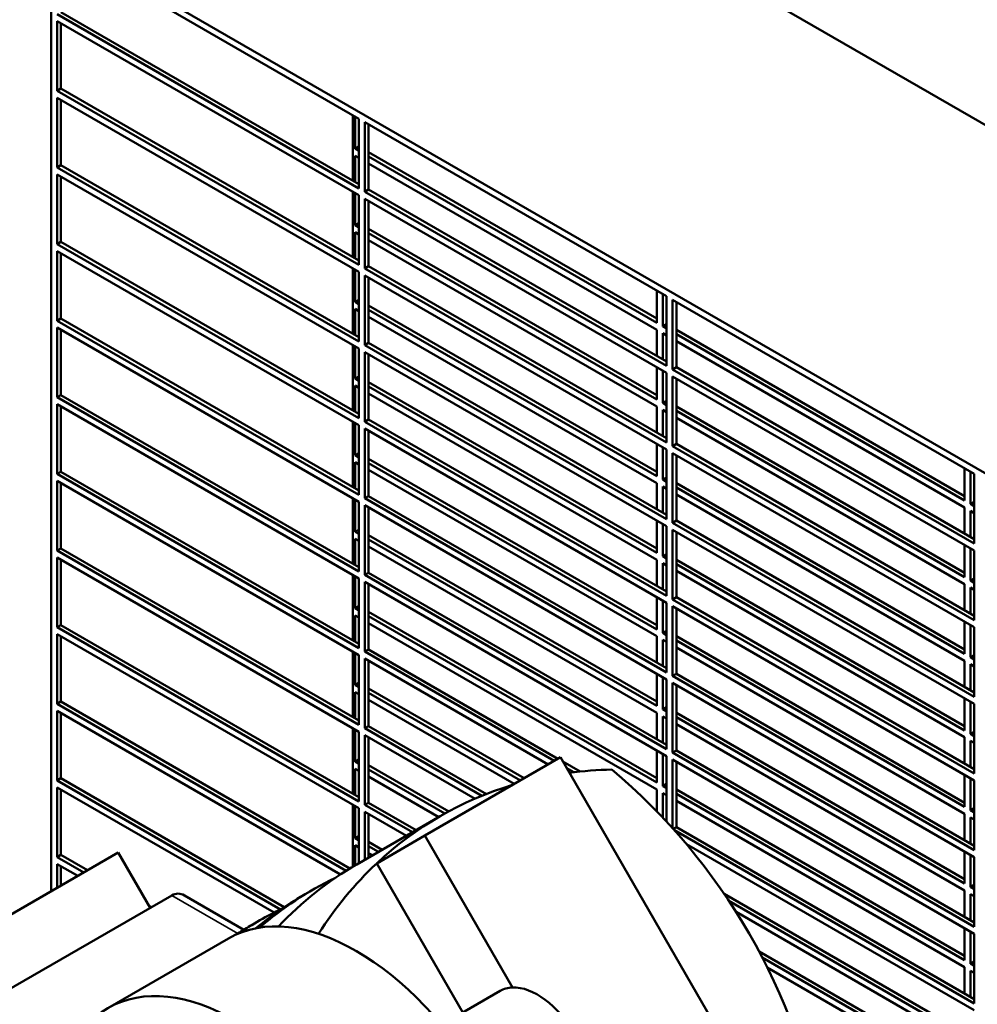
# Model space of a CAD drawing. Header units: inches. Extents: x 1 to 226, y 4 to 143.
# Tile 78 of 81: x 176 to 187, y 117 to 128. Entities that reach past the tile are written whole.
import ezdxf

# ---------------------------------------------------------------- set-up
doc = ezdxf.new("R2010")
doc.units = ezdxf.units.IN
doc.header["$LTSCALE"] = 6.666667
doc.header["$MEASUREMENT"] = 0
doc.layers.add('Visible (ANSI)', color=7, linetype='Continuous', lineweight=50)
doc.layers.add('Visible Narrow (ANSI)', color=7, linetype='Continuous', lineweight=35)

msp = doc.modelspace()

# ---------------------------------------------------------------- linework, layer by layer
at = {"layer": 'Visible (ANSI)'}
for p, q in [((179.8818, 131.2313), (208.8732, 114.4932)), ((176.3463, 129.1901), (176.3463, 117.972)), ((205.3377, 112.4519), (176.3463, 129.1901)), ((176.417, 129.0676), (179.9525, 127.0264)), ((179.9525, 126.2099), (176.417, 128.2511)), ((176.4608, 128.2764), (179.9525, 126.2605)), ((176.417, 127.353), (176.417, 128.1695)), ((176.417, 128.1695), (179.9525, 126.1282)), ((176.4608, 128.1442), (176.4608, 127.3783)), ((176.417, 127.353), (176.4608, 127.3783)), ((179.9525, 125.3117), (176.417, 127.353)), ((176.4608, 127.3783), (179.9525, 125.3624)), ((176.417, 126.4548), (176.417, 127.2713)), ((176.417, 127.2713), (179.9525, 125.2301)), ((176.4608, 127.246), (176.4608, 126.4801)), ((179.8818, 126.3013), (179.8818, 127.0672)), ((179.9087, 126.6745), (179.9087, 127.0517)), ((179.9525, 127.0264), (179.9525, 126.2099)), ((180.0232, 126.9856), (183.5588, 124.9443)), ((180.0232, 126.1691), (180.0232, 126.9856)), ((180.0671, 126.9602), (180.0671, 126.1944)), ((179.9087, 126.6745), (179.9525, 126.6998)), ((179.9525, 126.6492), (179.9087, 126.6745)), ((180.0671, 126.6336), (183.4442, 124.6838)), ((179.9087, 126.2858), (179.9087, 126.5928)), ((179.9087, 126.5928), (179.9525, 126.5675)), ((183.4442, 124.6332), (180.0671, 126.583)), ((180.0671, 126.5014), (183.4442, 124.5516)), ((176.417, 126.4548), (176.4608, 126.4801)), ((179.9525, 124.4136), (176.417, 126.4548)), ((176.417, 125.5567), (176.417, 126.3732)), ((176.417, 126.3732), (179.9525, 124.3319)), ((176.4608, 126.4801), (179.9525, 124.4642)), ((176.4608, 126.3479), (176.4608, 125.582)), ((179.8818, 125.4032), (179.8818, 126.1691)), ((179.9087, 125.7763), (179.9087, 126.1535)), ((180.0232, 126.1691), (180.0671, 126.1944)), ((183.5588, 124.1278), (180.0232, 126.1691)), ((180.0671, 126.1944), (183.5588, 124.1784)), ((179.9525, 126.1282), (179.9525, 125.3117)), ((180.0232, 125.2709), (180.0232, 126.0874)), ((180.0232, 126.0874), (183.5588, 124.0462)), ((180.0671, 126.0621), (180.0671, 125.2962)), ((179.9087, 125.7763), (179.9525, 125.8016)), ((179.9525, 125.751), (179.9087, 125.7763)), ((179.9087, 125.3877), (179.9087, 125.6947)), ((179.9087, 125.6947), (179.9525, 125.6694)), ((180.0671, 125.7355), (183.4442, 123.7857)), ((183.4442, 123.7351), (180.0671, 125.6849)), ((176.417, 125.5567), (176.4608, 125.582)), ((176.4608, 125.582), (179.9525, 123.5661)), ((180.0671, 125.6032), (183.4442, 123.6534)), ((179.9525, 123.5154), (176.417, 125.5567)), ((176.417, 124.6585), (176.417, 125.475)), ((176.417, 125.475), (179.9525, 123.4338)), ((176.4608, 125.4497), (176.4608, 124.6838)), ((179.8818, 124.505), (179.8818, 125.2709)), ((179.9087, 124.8782), (179.9087, 125.2554)), ((179.9525, 125.2301), (179.9525, 124.4136)), ((180.0232, 125.2709), (180.0671, 125.2962)), ((183.5588, 123.2297), (180.0232, 125.2709)), ((180.0671, 125.2962), (183.5588, 123.2803)), ((180.0232, 124.3728), (180.0232, 125.1893)), ((180.0232, 125.1893), (183.5588, 123.148)), ((180.0671, 125.1639), (180.0671, 124.3981)), ((183.4442, 125.0104), (183.4442, 124.6332)), ((179.9087, 124.8782), (179.9525, 124.9035)), ((179.9525, 124.8529), (179.9087, 124.8782)), ((183.5149, 124.5924), (183.5149, 124.9696)), ((183.5588, 124.9443), (183.5588, 124.1278)), ((183.6295, 124.9035), (187.165, 122.8622)), ((183.6295, 124.087), (183.6295, 124.9035)), ((183.6733, 124.8782), (183.6733, 124.1123)), ((179.9087, 124.4895), (179.9087, 124.7965)), ((179.9087, 124.7965), (179.9525, 124.7712)), ((180.0671, 124.8373), (183.4442, 122.8876)), ((183.4442, 122.8369), (180.0671, 124.7867)), ((176.417, 124.6585), (176.4608, 124.6838)), ((179.9525, 122.6173), (176.417, 124.6585)), ((176.4608, 124.6838), (179.9525, 122.6679)), ((180.0671, 124.7051), (183.4442, 122.7553)), ((176.417, 123.7604), (176.417, 124.5769)), ((176.417, 124.5769), (179.9525, 122.5356)), ((176.4608, 124.5516), (176.4608, 123.7857)), ((183.4442, 124.5516), (183.4442, 124.2446)), ((183.5149, 124.5924), (183.5588, 124.6177)), ((183.5588, 124.5671), (183.5149, 124.5924)), ((183.6733, 124.5516), (187.0505, 122.6018)), ((183.5149, 124.2037), (183.5149, 124.5107)), ((183.5149, 124.5107), (183.5588, 124.4854)), ((187.0505, 122.5512), (183.6733, 124.501)), ((183.6733, 124.4193), (187.0505, 122.4695)), ((179.8818, 123.6069), (179.8818, 124.3728)), ((179.9087, 123.98), (179.9087, 124.3572)), ((179.9525, 124.3319), (179.9525, 123.5154)), ((180.0232, 124.3728), (180.0671, 124.3981)), ((183.5588, 122.3315), (180.0232, 124.3728)), ((180.0671, 124.3981), (183.5588, 122.3821)), ((180.0232, 123.4746), (180.0232, 124.2911)), ((180.0232, 124.2911), (183.5588, 122.2499)), ((180.0671, 124.2658), (180.0671, 123.4999)), ((183.4442, 124.1123), (183.4442, 123.7351)), ((183.5149, 123.6943), (183.5149, 124.0715)), ((183.6295, 124.087), (183.6733, 124.1123)), ((187.165, 122.0457), (183.6295, 124.087)), ((183.6733, 124.1123), (187.165, 122.0964)), ((179.9087, 123.98), (179.9525, 124.0053)), ((179.9525, 123.9547), (179.9087, 123.98)), ((183.5588, 124.0462), (183.5588, 123.2297)), ((183.6295, 124.0053), (187.165, 121.9641)), ((183.6295, 123.1888), (183.6295, 124.0053)), ((183.6733, 123.98), (183.6733, 123.2142)), ((179.9087, 123.5914), (179.9087, 123.8984)), ((179.9087, 123.8984), (179.9525, 123.8731)), ((180.0671, 123.9392), (183.4442, 121.9894)), ((183.4442, 121.9388), (180.0671, 123.8886)), ((176.417, 123.7604), (176.4608, 123.7857)), ((179.9525, 121.7191), (176.417, 123.7604)), ((176.4608, 123.7857), (179.9525, 121.7698)), ((180.0671, 123.8069), (183.4442, 121.8571)), ((183.5149, 123.6943), (183.5588, 123.7196)), ((176.417, 122.8622), (176.417, 123.6787)), ((176.417, 123.6787), (179.9525, 121.6375)), ((176.4608, 123.6534), (176.4608, 122.8876)), ((183.4442, 123.6534), (183.4442, 123.3464)), ((183.5588, 123.6689), (183.5149, 123.6943)), ((183.5149, 123.3056), (183.5149, 123.6126)), ((183.5149, 123.6126), (183.5588, 123.5873)), ((183.6733, 123.6534), (187.0505, 121.7036)), ((180.0232, 123.4746), (180.0671, 123.4999)), ((180.0671, 123.4999), (183.5588, 121.484)), ((187.0505, 121.653), (183.6733, 123.6028)), ((183.6733, 123.5212), (187.0505, 121.5714)), ((179.8818, 122.7087), (179.8818, 123.4746)), ((179.9087, 123.0819), (179.9087, 123.4591)), ((179.9525, 123.4338), (179.9525, 122.6173)), ((183.5588, 121.4334), (180.0232, 123.4746)), ((180.0232, 122.5765), (180.0232, 123.393)), ((180.0232, 123.393), (183.5588, 121.3517)), ((180.0671, 123.3677), (180.0671, 122.6018)), ((183.4442, 123.2142), (183.4442, 122.8369)), ((183.5149, 122.7961), (183.5149, 123.1733)), ((183.5588, 123.148), (183.5588, 122.3315)), ((183.6295, 123.1888), (183.6733, 123.2142)), ((187.165, 121.1476), (183.6295, 123.1888)), ((183.6733, 123.2142), (187.165, 121.1982)), ((179.9087, 123.0819), (179.9525, 123.1072)), ((179.9525, 123.0566), (179.9087, 123.0819)), ((180.0671, 123.0411), (183.4442, 121.0913)), ((183.6295, 123.1072), (187.165, 121.066)), ((183.6295, 122.2907), (183.6295, 123.1072)), ((183.6733, 123.0819), (183.6733, 122.316)), ((179.9087, 122.6932), (179.9087, 123.0002)), ((179.9087, 123.0002), (179.9525, 122.9749)), ((183.4442, 121.0406), (180.0671, 122.9904)), ((187.0505, 122.9284), (187.0505, 122.5512)), ((176.417, 122.8622), (176.4608, 122.8876)), ((179.9525, 120.821), (176.417, 122.8622)), ((176.4608, 122.8876), (179.9525, 120.8716)), ((180.0671, 122.9088), (183.4442, 120.959)), ((183.5149, 122.7961), (183.5588, 122.8214)), ((183.5588, 122.7708), (183.5149, 122.7961)), ((187.1212, 122.5103), (187.1212, 122.8876)), ((187.165, 122.8622), (187.165, 122.0457)), ((176.417, 121.9641), (176.417, 122.7806)), ((176.417, 122.7806), (179.9525, 120.7394)), ((176.4608, 122.7553), (176.4608, 121.9894)), ((183.4442, 122.7553), (183.4442, 122.4483)), ((183.5149, 122.4075), (183.5149, 122.7145)), ((183.5149, 122.7145), (183.5588, 122.6891)), ((183.6733, 122.7553), (187.0505, 120.8055)), ((187.0505, 120.7549), (183.6733, 122.7047)), ((179.8818, 121.8106), (179.8818, 122.5765)), ((180.0232, 122.5765), (180.0671, 122.6018)), ((183.5588, 120.5352), (180.0232, 122.5765)), ((180.0671, 122.6018), (183.5588, 120.5859)), ((183.6733, 122.623), (187.0505, 120.6732)), ((179.9087, 122.1837), (179.9087, 122.561)), ((179.9525, 122.5356), (179.9525, 121.7191)), ((180.0232, 121.6783), (180.0232, 122.4948)), ((180.0232, 122.4948), (183.5588, 120.4536)), ((180.0671, 122.4695), (180.0671, 121.7036)), ((187.0505, 122.4695), (187.0505, 122.1625)), ((187.1212, 122.5103), (187.165, 122.5356)), ((187.165, 122.485), (187.1212, 122.5103)), ((187.1212, 122.1217), (187.1212, 122.4287)), ((187.1212, 122.4287), (187.165, 122.4034)), ((183.4442, 122.316), (183.4442, 121.9388)), ((183.5149, 121.898), (183.5149, 122.2752)), ((183.5588, 122.2499), (183.5588, 121.4334)), ((183.6295, 122.2907), (183.6733, 122.316)), ((187.165, 120.2495), (183.6295, 122.2907)), ((183.6733, 122.316), (187.165, 120.3001)), ((179.9087, 122.1837), (179.9525, 122.209)), ((179.9525, 122.1584), (179.9087, 122.1837)), ((180.0671, 122.1429), (183.4442, 120.1931)), ((183.6295, 122.209), (187.165, 120.1678)), ((183.6295, 121.3925), (183.6295, 122.209)), ((183.6733, 122.1837), (183.6733, 121.4179)), ((176.417, 121.9641), (176.4608, 121.9894)), ((176.4608, 121.9894), (179.9525, 119.9735)), ((179.9087, 121.7951), (179.9087, 122.1021)), ((179.9087, 122.1021), (179.9525, 122.0768)), ((183.4442, 120.1425), (180.0671, 122.0923)), ((180.0671, 122.0106), (183.4442, 120.0608)), ((187.0505, 122.0302), (187.0505, 121.653)), ((187.1212, 121.6122), (187.1212, 121.9894)), ((179.9525, 119.9229), (176.417, 121.9641)), ((176.417, 121.066), (176.417, 121.8824)), ((176.417, 121.8824), (179.9525, 119.8412)), ((183.5149, 121.898), (183.5588, 121.9233)), ((183.5588, 121.8726), (183.5149, 121.898)), ((187.165, 121.9641), (187.165, 121.1476)), ((176.4608, 121.8571), (176.4608, 121.0913)), ((183.4442, 121.8571), (183.4442, 121.5501)), ((183.5149, 121.5093), (183.5149, 121.8163)), ((183.5149, 121.8163), (183.5588, 121.791)), ((183.6733, 121.8571), (187.0505, 119.9073)), ((187.0505, 119.8567), (183.6733, 121.8065)), ((179.8818, 120.9124), (179.8818, 121.6783)), ((179.9087, 121.2856), (179.9087, 121.6628)), ((180.0232, 121.6783), (180.0671, 121.7036)), ((183.5588, 119.6371), (180.0232, 121.6783)), ((180.0671, 121.7036), (183.5588, 119.6877)), ((183.6733, 121.7249), (187.0505, 119.7751)), ((179.9525, 121.6375), (179.9525, 120.821)), ((180.0232, 120.7802), (180.0232, 121.5967)), ((180.0232, 121.5967), (183.5588, 119.5554)), ((180.0671, 121.5714), (180.0671, 120.8055)), ((187.0505, 121.5714), (187.0505, 121.2644)), ((187.1212, 121.6122), (187.165, 121.6375)), ((187.165, 121.5869), (187.1212, 121.6122)), ((187.1212, 121.2235), (187.1212, 121.5305)), ((187.1212, 121.5305), (187.165, 121.5052)), ((183.4442, 121.4179), (183.4442, 121.0406)), ((183.6295, 121.3925), (183.6733, 121.4179)), ((183.6733, 121.4179), (187.165, 119.4019)), ((179.9087, 121.2856), (179.9525, 121.3109)), ((183.5149, 120.9998), (183.5149, 121.377)), ((183.5588, 121.3517), (183.5588, 120.5352)), ((187.165, 119.3513), (183.6295, 121.3925)), ((183.6295, 121.3109), (187.165, 119.2697)), ((183.6295, 120.4944), (183.6295, 121.3109)), ((179.9525, 121.2603), (179.9087, 121.2856)), ((179.9087, 120.8969), (179.9087, 121.2039)), ((179.9087, 121.2039), (179.9525, 121.1786)), ((180.0671, 121.2448), (183.4442, 119.295)), ((183.4442, 119.2443), (180.0671, 121.1941)), ((183.6733, 121.2856), (183.6733, 120.5197)), ((176.417, 121.066), (176.4608, 121.0913)), ((179.9525, 119.0247), (176.417, 121.066)), ((176.4608, 121.0913), (179.9525, 119.0753)), ((180.0671, 121.1125), (183.4442, 119.1627)), ((187.0505, 121.1321), (187.0505, 120.7549)), ((187.1212, 120.714), (187.1212, 121.0913)), ((187.165, 121.066), (187.165, 120.2495)), ((176.417, 120.1678), (176.417, 120.9843)), ((176.417, 120.9843), (179.9525, 118.9431)), ((176.4608, 120.959), (176.4608, 120.1931)), ((183.4442, 120.959), (183.4442, 120.652)), ((183.5149, 120.9998), (183.5588, 121.0251)), ((183.5588, 120.9745), (183.5149, 120.9998)), ((183.6733, 120.959), (187.0505, 119.0092)), ((183.5149, 120.6112), (183.5149, 120.9182)), ((183.5149, 120.9182), (183.5588, 120.8929)), ((187.0505, 118.9586), (183.6733, 120.9084)), ((179.8818, 120.0143), (179.8818, 120.7802)), ((179.9087, 120.3874), (179.9087, 120.7647)), ((179.9525, 120.7394), (179.9525, 119.9229)), ((180.0232, 120.7802), (180.0671, 120.8055)), ((182.2422, 119.499), (180.0232, 120.7802)), ((180.0671, 120.8055), (182.2861, 119.5243)), ((183.6733, 120.8267), (187.0505, 118.8769)), ((187.1212, 120.714), (187.165, 120.7394)), ((180.0232, 119.882), (180.0232, 120.6985)), ((180.0232, 120.6985), (182.1715, 119.4582)), ((180.0671, 120.6732), (180.0671, 119.9073)), ((187.0505, 120.6732), (187.0505, 120.3662)), ((187.165, 120.6887), (187.1212, 120.714)), ((187.1212, 120.3254), (187.1212, 120.6324)), ((187.1212, 120.6324), (187.165, 120.6071)), ((183.4442, 120.5197), (183.4442, 120.1425)), ((183.6295, 120.4944), (183.6733, 120.5197)), ((187.165, 118.4532), (183.6295, 120.4944)), ((183.6733, 120.5197), (187.165, 118.5038)), ((179.9087, 120.3874), (179.9525, 120.4128)), ((179.9525, 120.3621), (179.9087, 120.3874)), ((183.5149, 120.1017), (183.5149, 120.4789)), ((183.5588, 120.4536), (183.5588, 119.6371)), ((183.6295, 120.4128), (187.165, 118.3715)), ((183.6295, 119.5963), (183.6295, 120.4128)), ((183.6733, 120.3874), (183.6733, 119.6216)), ((179.9087, 119.9988), (179.9087, 120.3058)), ((179.9087, 120.3058), (179.9525, 120.2805)), ((180.0671, 120.3466), (181.8887, 119.2949)), ((181.8448, 119.2696), (180.0671, 120.296)), ((176.417, 120.1678), (176.4608, 120.1931)), ((179.805, 118.2117), (176.417, 120.1678)), ((176.4608, 120.1931), (179.8473, 118.2379)), ((180.0671, 120.2143), (181.7741, 119.2288)), ((187.0505, 120.2339), (187.0505, 119.8567)), ((187.1212, 119.8159), (187.1212, 120.1931)), ((187.165, 120.1678), (187.165, 119.3513)), ((176.417, 119.2697), (176.417, 120.0862)), ((176.417, 120.0862), (179.738, 118.1688)), ((176.4608, 120.0608), (176.4608, 119.295)), ((183.4442, 120.0608), (183.4442, 119.7538)), ((183.5149, 120.1017), (183.5588, 120.127)), ((183.5588, 120.0764), (183.5149, 120.1017)), ((183.6733, 120.0608), (187.0505, 118.111)), ((183.5149, 119.713), (183.5149, 120.02)), ((183.5149, 120.02), (183.5588, 119.9947)), ((187.0505, 118.0604), (183.6733, 120.0102)), ((183.6733, 119.9286), (187.0505, 117.9788)), ((179.8818, 119.1162), (179.8818, 119.882)), ((179.9087, 119.4893), (179.9087, 119.8665)), ((179.9525, 119.8412), (179.9525, 119.0247)), ((180.0232, 119.882), (180.0671, 119.9073)), ((181.3954, 119.0898), (180.0232, 119.882)), ((180.0232, 118.9839), (180.0232, 119.8004)), ((180.0232, 119.8004), (181.3135, 119.0554)), ((180.0671, 119.9073), (181.4472, 119.1105)), ((187.1212, 119.8159), (187.165, 119.8412)), ((187.165, 119.7906), (187.1212, 119.8159)), ((180.0671, 119.7751), (180.0671, 119.0092)), ((187.0505, 119.7751), (187.0505, 119.4681)), ((187.1212, 119.4272), (187.1212, 119.7342)), ((187.1212, 119.7342), (187.165, 119.7089)), ((183.4442, 119.6216), (183.4442, 119.2443)), ((183.5149, 119.2035), (183.5149, 119.5807)), ((183.6295, 119.5963), (183.6733, 119.6216)), ((187.165, 117.555), (183.6295, 119.5963)), ((183.6733, 119.6216), (187.165, 117.6056)), ((179.9087, 119.4893), (179.9525, 119.5146)), ((179.9525, 119.464), (179.9087, 119.4893)), ((180.0671, 119.4485), (181.0062, 118.9063)), ((182.3152, 119.5412), (180.7243, 118.6226)), ((185.2088, 114.5293), (182.3152, 119.5412)), ((182.3444, 119.4907), (182.5453, 119.3747)), ((183.5588, 119.5554), (183.5588, 118.7869)), ((183.6295, 119.5146), (187.165, 117.4734)), ((183.6295, 118.7096), (183.6295, 119.5146)), ((183.6733, 119.4893), (183.6733, 118.7234)), ((179.9087, 119.1006), (179.9087, 119.4076)), ((179.9087, 119.4076), (179.9525, 119.3823)), ((180.9611, 118.8817), (180.0671, 119.3978)), ((182.4718, 119.3665), (182.3883, 119.4147)), ((187.0505, 119.3358), (187.0505, 118.9586)), ((176.417, 119.2697), (176.4608, 119.295)), ((179.035, 117.7581), (176.417, 119.2697)), ((176.4608, 119.295), (179.0773, 117.7843)), ((180.0671, 119.3162), (180.8899, 118.8411)), ((183.5149, 119.2035), (183.5588, 119.2288)), ((187.1212, 118.9177), (187.1212, 119.295)), ((187.165, 119.2697), (187.165, 118.4532)), ((176.417, 118.3715), (176.417, 119.188)), ((176.417, 119.188), (178.9591, 117.7203)), ((176.4608, 119.1627), (176.4608, 118.3968)), ((183.4442, 119.1627), (183.4442, 118.9074)), ((183.5588, 119.1782), (183.5149, 119.2035)), ((183.5149, 118.8337), (183.5149, 119.1219)), ((183.5149, 119.1219), (183.5588, 119.0966)), ((183.6733, 119.1627), (187.0505, 117.2129)), ((187.0505, 117.1623), (183.6733, 119.1121)), ((180.0232, 118.9839), (180.0671, 119.0092)), ((180.0671, 119.0092), (180.624, 118.6876)), ((183.6733, 119.0304), (187.0505, 117.0806)), ((179.8818, 118.2587), (179.8818, 118.9839)), ((179.9087, 118.5911), (179.9087, 118.9684)), ((179.9525, 118.9431), (179.9525, 118.2999)), ((180.5802, 118.6623), (180.0232, 118.9839)), ((180.0232, 118.3408), (180.0232, 118.9022)), ((180.0232, 118.9022), (180.5095, 118.6215)), ((180.0671, 118.8769), (180.0671, 118.3661)), ((187.0505, 118.8769), (187.0505, 118.5699)), ((187.1212, 118.9177), (187.165, 118.9431)), ((187.165, 118.8924), (187.1212, 118.9177)), ((179.929, 118.2864), (180.904, 118.8493)), ((183.5535, 118.7926), (183.5588, 118.7896)), ((187.1212, 118.5291), (187.1212, 118.8361)), ((187.1212, 118.8361), (187.165, 118.8108)), ((183.6363, 118.7021), (183.6733, 118.7234)), ((187.165, 116.6569), (183.651, 118.6857)), ((183.6733, 118.7234), (187.165, 116.7075)), ((179.9087, 118.5911), (179.9525, 118.6165)), ((179.9525, 118.5658), (179.9087, 118.5911)), ((180.0671, 118.5503), (180.2266, 118.4582)), ((180.1618, 118.2979), (180.7243, 118.6226)), ((180.7243, 118.6226), (181.7518, 116.8429)), ((173.3822, 116.2607), (177.1299, 118.4244)), ((177.5049, 117.7748), (177.1299, 118.4244)), ((179.9087, 118.2746), (179.9087, 118.5095)), ((179.9087, 118.5095), (179.9525, 118.4842)), ((180.1828, 118.4329), (180.0671, 118.4997)), ((180.0671, 118.4181), (180.1121, 118.3921)), ((183.7926, 118.5223), (187.165, 116.5752)), ((187.0505, 118.4376), (187.0505, 118.0604)), ((176.417, 118.3715), (176.4608, 118.3968)), ((176.7276, 118.1922), (176.417, 118.3715)), ((176.4608, 118.3968), (176.7715, 118.2175)), ((181.171, 116.5497), (180.1618, 118.2979)), ((187.1212, 118.0196), (187.1212, 118.3968)), ((187.165, 118.3715), (187.165, 117.555)), ((176.417, 118.0128), (176.417, 118.2899)), ((176.417, 118.2899), (176.6569, 118.1513)), ((176.4608, 118.2646), (176.4608, 118.0381)), ((179.304, 117.9255), (179.404, 117.9833)), ((187.0505, 117.9788), (187.0505, 117.6718)), ((187.1212, 118.0196), (187.165, 118.0449)), ((187.165, 117.9943), (187.1212, 118.0196)), ((177.7605, 117.9224), (173.5179, 115.4729)), ((178.6038, 117.5201), (177.9069, 117.9224)), ((184.2328, 117.9415), (187.0505, 116.3148)), ((187.0505, 116.2641), (184.2884, 117.8588)), ((187.1212, 117.6309), (187.1212, 117.938)), ((187.1212, 117.938), (187.165, 117.9126)), ((177.4882, 117.8037), (177.5215, 117.7845)), ((184.3728, 117.7285), (187.0505, 116.1825)), ((178.679, 117.5647), (178.779, 117.6224)), ((187.0505, 117.5395), (187.0505, 117.1623)), ((187.1212, 117.1215), (187.1212, 117.4987)), ((178.4247, 117.4179), (177.0105, 116.6014)), ((187.165, 117.4734), (187.165, 116.6569)), ((184.6421, 117.266), (187.165, 115.8093)), ((187.165, 115.7587), (184.6805, 117.1932)), ((187.1212, 117.1215), (187.165, 117.1468)), ((184.7393, 117.0775), (187.165, 115.6771)), ((187.0505, 117.0806), (187.0505, 116.7736)), ((187.165, 117.0961), (187.1212, 117.1215)), ((187.1212, 116.7328), (187.1212, 117.0398)), ((187.1212, 117.0398), (187.165, 117.0145)), ((181.6085, 116.8023), (180.922, 116.4059))]:
    msp.add_line(p, q, dxfattribs=at)
for centre, major_axis, ratio, start_param, end_param in [((183.904, 113.6532), (-3, 5.1962), 0.8164966, 5.8591543, 5.9573687), ((180.2827, 115.0265), (-3, 5.1962), 0.8164966, 4.2883579, 5.13642), ((183.904, 113.6532), (-3, 5.1962), 0.8164966, 6.0945689, 6.4718017), ((183.904, 113.6532), (-3, 5.1962), 0.8164966, 0.1886164, 0.4031819), ((182.929, 113.0902), (-3, 5.1962), 0.8164966, 0, 0.2392282), ((182.404, 112.7871), (-3, 5.1962), 0.8164966, 6.2212739, 6.43784), ((177.8337, 117.676), (0, 0.2667), 0.7174389, 5.8904862, 6.6758844), ((179.9247, 114.8198), (-1.5, 2.5981), 0.5773503, 3.1415927, 6.2831853), ((182.304, 112.7294), (-3, 5.1962), 0.8164966, 0, 0.138727), ((181.779, 112.4263), (-3, 5.1962), 0.8164966, 6.2212739, 6.3388966), ((181.679, 112.3685), (-3, 5.1962), 0.8164966, 0, 0.0399751), ((182.046, 116.0445), (-0.4375, 0.7578), 0.5773503, 5.9934336, 6.2831853), ((182.046, 116.0445), (-0.4375, 0.7578), 0.5773503, 3.4313444, 5.9934336)]:
    msp.add_ellipse(centre, major_axis=major_axis, ratio=ratio, start_param=start_param, end_param=end_param, dxfattribs=at)
msp.add_ellipse((178.5105, 114.0033), major_axis=(1.5, -2.5981), ratio=0.5773503, dxfattribs=at)
at = {"layer": 'Visible Narrow (ANSI)'}
msp.add_line((177.7605, 117.9224), (178.5332, 117.4763), dxfattribs=at)

doc.saveas('drawing.dxf')
